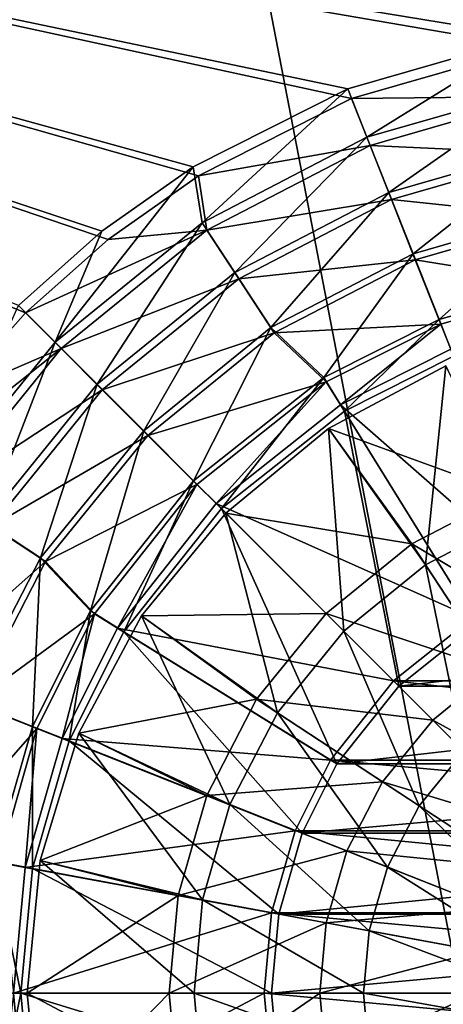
# Model space of a CAD drawing. Header units: metres. Extents: x 0 to 1004, y -708 to 0.
# Tile 33 of 116: x 401 to 463, y -386 to -241. Entities that reach past the tile are written whole.
import ezdxf

# ---------------------------------------------------------------- set-up
doc = ezdxf.new("R2010")
doc.units = ezdxf.units.M

msp = doc.modelspace()

# ---------------------------------------------------------------- linework, layer by layer
at = {"layer": 'top0123410'}
for points in [[(449.843536, -252.267075, 2169.999756), (476.228455, -244.678146, 2169.999756), (183.251587, -194.344879, 2169.999756)], [(476.228455, -244.678146, 2169.999756), (502.024689, -242.310577, 2169.999756), (183.251587, -194.344879, 2169.999756)], [(183.251587, -194.344879, 2169.999756), (502.024689, -242.310577, 2169.999756), (820.797729, -194.344879, 2169.999756)], [(183.251587, -194.344879, 2169.999756), (390.957733, -296.006012, 2169.999756), (401.786102, -283.848236, 2169.999756)], [(401.786102, -283.848236, 2169.999756), (413.948547, -273.003815, 2169.999756), (183.251587, -194.344879, 2169.999756)], [(413.948547, -273.003815, 2169.999756), (427.275421, -263.627228, 2169.999756), (183.251587, -194.344879, 2169.999756)], [(183.251587, -194.344879, 2169.999756), (427.275421, -263.627228, 2169.999756), (449.843536, -252.267075, 2169.999756)], [(820.797729, -195.290787, 2167.143799), (502.024689, -240.775314, 2167.143799), (183.251587, -195.290787, 2167.143799)], [(502.024689, -240.775314, 2167.143799), (475.957306, -243.167007, 2167.143799), (183.251587, -195.290787, 2167.143799)], [(183.251587, -195.290787, 2167.143799), (475.957306, -243.167007, 2167.143799), (449.295593, -250.832809, 2167.143799)], [(449.295593, -250.832809, 2167.143799), (426.483063, -262.312103, 2167.143799), (183.251587, -195.290787, 2167.143799)], [(426.483063, -262.312103, 2167.143799), (413.019104, -271.781433, 2167.143799), (183.251587, -195.290787, 2167.143799)], [(183.251587, -195.290787, 2167.143799), (413.019104, -271.781433, 2167.143799), (400.730347, -282.732788, 2167.143799)], [(452.118256, -257.966095, 2158.308838), (449.295593, -250.832809, 2167.143799), (475.957306, -243.167007, 2167.143799)], [(477.354065, -250.710236, 2158.308838), (452.118256, -257.966095, 2158.308838), (475.957306, -243.167007, 2167.143799)], [(476.228455, -244.678146, 2169.999756), (449.843536, -252.267075, 2169.999756), (477.581024, -251.980362, 2161.194092)], [(427.833771, -270.546967, 2158.308838), (426.483063, -262.312103, 2167.143799), (449.295593, -250.832809, 2167.143799)], [(452.118256, -257.966095, 2158.308838), (427.833771, -270.546967, 2158.308838), (449.295593, -250.832809, 2167.143799)], [(455.344879, -266.116364, 2150.335205), (452.118256, -257.966095, 2158.308838), (477.354065, -250.710236, 2158.308838)], [(478.949097, -259.32962, 2150.335205), (455.344879, -266.116364, 2150.335205), (477.354065, -250.710236, 2158.308838)], [(449.843536, -252.267075, 2169.999756), (427.275421, -263.627228, 2169.999756), (452.576904, -259.17218, 2161.194092)], [(449.843536, -252.267075, 2169.999756), (452.576904, -259.17218, 2161.194092), (477.581024, -251.980362, 2161.194092)], [(477.581024, -251.980362, 2161.194092), (452.576904, -259.17218, 2161.194092), (479.142181, -260.413849, 2153.198975)], [(432.630463, -277.88385, 2150.335205), (427.833771, -270.546967, 2158.308838), (452.118256, -257.966095, 2158.308838)], [(455.344879, -266.116364, 2150.335205), (432.630463, -277.88385, 2150.335205), (452.118256, -257.966095, 2158.308838)], [(427.275421, -263.627228, 2169.999756), (428.516052, -271.642426, 2161.194092), (452.576904, -259.17218, 2161.194092)], [(452.576904, -259.17218, 2161.194092), (428.516052, -271.642426, 2161.194092), (455.735016, -267.146332, 2153.198975)], [(452.576904, -259.17218, 2161.194092), (455.735016, -267.146332, 2153.198975), (479.142181, -260.413849, 2153.198975)], [(458.911407, -275.125244, 2143.397217), (455.344879, -266.116364, 2150.335205), (478.949097, -259.32962, 2150.335205)], [(480.712158, -268.857056, 2143.397217), (458.911407, -275.125244, 2143.397217), (478.949097, -259.32962, 2150.335205)], [(479.142181, -260.413849, 2153.198975), (455.735016, -267.146332, 2153.198975), (480.874847, -269.773926, 2146.241211)], [(427.833771, -270.546967, 2158.308838), (406.154877, -288.157349, 2158.308838), (426.483063, -262.312103, 2167.143799)], [(406.154877, -288.157349, 2158.308838), (413.019104, -271.781433, 2167.143799), (426.483063, -262.312103, 2167.143799)], [(427.275421, -263.627228, 2169.999756), (413.948547, -273.003815, 2169.999756), (428.516052, -271.642426, 2161.194092)], [(437.932495, -285.993652, 2143.397217), (432.630463, -277.88385, 2150.335205), (455.344879, -266.116364, 2150.335205)], [(458.911407, -275.125244, 2143.397217), (437.932495, -285.993652, 2143.397217), (455.344879, -266.116364, 2150.335205)], [(428.516052, -271.642426, 2161.194092), (433.210846, -278.820129, 2153.198975), (455.735016, -267.146332, 2153.198975)], [(455.735016, -267.146332, 2153.198975), (433.210846, -278.820129, 2153.198975), (459.240082, -275.996613, 2146.241211)], [(455.735016, -267.146332, 2153.198975), (459.240082, -275.996613, 2146.241211), (480.874847, -269.773926, 2146.241211)], [(462.741882, -284.798279, 2137.627197), (458.911407, -275.125244, 2143.397217), (480.712158, -268.857056, 2143.397217)], [(480.874847, -269.773926, 2146.241211), (459.240082, -275.996613, 2146.241211), (482.72995, -279.798737, 2140.483154)], [(482.604675, -279.087311, 2137.627197), (462.741882, -284.798279, 2137.627197), (480.712158, -268.857056, 2143.397217)], [(412.35318, -294.355652, 2150.335205), (406.154877, -288.157349, 2158.308838), (427.833771, -270.546967, 2158.308838)], [(432.630463, -277.88385, 2150.335205), (412.35318, -294.355652, 2150.335205), (427.833771, -270.546967, 2158.308838)], [(400.730347, -282.732788, 2167.143799), (413.019104, -271.781433, 2167.143799), (406.154877, -288.157349, 2158.308838)], [(413.948547, -273.003815, 2169.999756), (401.786102, -283.848236, 2169.999756), (428.516052, -271.642426, 2161.194092)], [(428.516052, -271.642426, 2161.194092), (401.786102, -283.848236, 2169.999756), (407.03894, -289.097931, 2161.194092)], [(433.210846, -278.820129, 2153.198975), (428.516052, -271.642426, 2161.194092), (407.03894, -289.097931, 2161.194092)], [(445.73996, -293.354492, 2137.627197), (437.932495, -285.993652, 2143.397217), (458.911407, -275.125244, 2143.397217)], [(462.741882, -284.798279, 2137.627197), (445.73996, -293.354492, 2137.627197), (458.911407, -275.125244, 2143.397217)], [(433.210846, -278.820129, 2153.198975), (438.421478, -286.786469, 2146.241211), (459.240082, -275.996613, 2146.241211)], [(459.240082, -275.996613, 2146.241211), (438.421478, -286.786469, 2146.241211), (462.994904, -285.474976, 2140.483154)], [(459.240082, -275.996613, 2146.241211), (462.994904, -285.474976, 2140.483154), (482.72995, -279.798737, 2140.483154)], [(419.204468, -301.20694, 2143.397217), (412.35318, -294.355652, 2150.335205), (432.630463, -277.88385, 2150.335205)], [(437.932495, -285.993652, 2143.397217), (419.204468, -301.20694, 2143.397217), (432.630463, -277.88385, 2150.335205)], [(413.105438, -295.160797, 2153.198975), (433.210846, -278.820129, 2153.198975), (407.03894, -289.097931, 2161.194092)], [(438.421478, -286.786469, 2146.241211), (433.210846, -278.820129, 2153.198975), (413.105438, -295.160797, 2153.198975)], [(462.741882, -284.798279, 2137.627197), (482.604675, -279.087311, 2137.627197), (464.882019, -290.204315, 2137.627197)], [(482.72995, -279.798737, 2140.483154), (462.994904, -285.474976, 2140.483154), (464.464142, -289.195404, 2140.483154)], [(406.154877, -288.157349, 2158.308838), (388.544525, -309.836243, 2158.308838), (400.730347, -282.732788, 2167.143799)], [(401.786102, -283.848236, 2169.999756), (390.957733, -296.006012, 2169.999756), (407.03894, -289.097931, 2161.194092)], [(438.421478, -286.786469, 2146.241211), (446.108032, -293.976166, 2140.483154), (462.994904, -285.474976, 2140.483154)], [(445.73996, -293.354492, 2137.627197), (462.741882, -284.798279, 2137.627197), (448.804932, -298.295258, 2137.627197)], [(462.994904, -285.474976, 2140.483154), (446.108032, -293.976166, 2140.483154), (448.213531, -297.377197, 2140.483154)], [(464.464142, -289.195404, 2140.483154), (462.994904, -285.474976, 2140.483154), (448.213531, -297.377197, 2140.483154)], [(462.741882, -284.798279, 2137.627197), (464.882019, -290.204315, 2137.627197), (448.804932, -298.295258, 2137.627197)], [(419.83847, -301.889801, 2146.241211), (438.421478, -286.786469, 2146.241211), (413.105438, -295.160797, 2153.198975)], [(426.561096, -308.563568, 2137.627197), (419.204468, -301.20694, 2143.397217), (437.932495, -285.993652, 2143.397217)], [(446.108032, -293.976166, 2140.483154), (438.421478, -286.786469, 2146.241211), (419.83847, -301.889801, 2146.241211)], [(445.73996, -293.354492, 2137.627197), (426.561096, -308.563568, 2137.627197), (437.932495, -285.993652, 2143.397217)], [(395.881378, -314.632935, 2150.335205), (388.544525, -309.836243, 2158.308838), (406.154877, -288.157349, 2158.308838)], [(412.35318, -294.355652, 2150.335205), (395.881378, -314.632935, 2150.335205), (406.154877, -288.157349, 2158.308838)], [(407.03894, -289.097931, 2161.194092), (390.957733, -296.006012, 2169.999756), (381.595215, -309.3255, 2169.999756)], [(407.03894, -289.097931, 2161.194092), (381.595215, -309.3255, 2169.999756), (389.596222, -310.585388, 2161.194092)], [(413.105438, -295.160797, 2153.198975), (407.03894, -289.097931, 2161.194092), (389.596222, -310.585388, 2161.194092)], [(464.464142, -289.195404, 2140.483154), (448.213531, -297.377197, 2140.483154), (478.070709, -323.548859, 2169.999756)], [(468.283081, -329.694305, 2167.143799), (448.804932, -298.295258, 2137.627197), (464.882019, -290.204315, 2137.627197)], [(403.991211, -319.934937, 2143.397217), (395.881378, -314.632935, 2150.335205), (412.35318, -294.355652, 2150.335205)], [(419.204468, -301.20694, 2143.397217), (403.991211, -319.934937, 2143.397217), (412.35318, -294.355652, 2150.335205)], [(427.049561, -309.096649, 2140.483154), (446.108032, -293.976166, 2140.483154), (419.83847, -301.889801, 2146.241211)], [(426.561096, -308.563568, 2137.627197), (445.73996, -293.354492, 2137.627197), (430.672394, -312.674835, 2137.627197)], [(446.108032, -293.976166, 2140.483154), (427.049561, -309.096649, 2140.483154), (429.872559, -311.930481, 2140.483154)], [(448.213531, -297.377197, 2140.483154), (446.108032, -293.976166, 2140.483154), (429.872559, -311.930481, 2140.483154)], [(445.73996, -293.354492, 2137.627197), (448.804932, -298.295258, 2137.627197), (430.672394, -312.674835, 2137.627197)], [(396.776764, -315.27594, 2153.198975), (413.105438, -295.160797, 2153.198975), (389.596222, -310.585388, 2161.194092)], [(419.83847, -301.889801, 2146.241211), (413.105438, -295.160797, 2153.198975), (396.776764, -315.27594, 2153.198975)], [(448.213531, -297.377197, 2140.483154), (429.872559, -311.930481, 2140.483154), (467.697357, -328.772736, 2169.999756)], [(456.799957, -338.802399, 2167.143799), (430.672394, -312.674835, 2137.627197), (448.804932, -298.295258, 2137.627197)], [(448.213531, -297.377197, 2140.483154), (467.697357, -328.772736, 2169.999756), (478.070709, -323.548859, 2169.999756)], [(468.283081, -329.694305, 2167.143799), (456.799957, -338.802399, 2167.143799), (448.804932, -298.295258, 2137.627197)], [(411.35202, -327.742401, 2137.627197), (403.991211, -319.934937, 2143.397217), (419.204468, -301.20694, 2143.397217)], [(426.561096, -308.563568, 2137.627197), (411.35202, -327.742401, 2137.627197), (419.204468, -301.20694, 2143.397217)], [(404.746185, -320.481812, 2146.241211), (419.83847, -301.889801, 2146.241211), (396.776764, -315.27594, 2153.198975)], [(427.049561, -309.096649, 2140.483154), (419.83847, -301.889801, 2146.241211), (404.746185, -320.481812, 2146.241211)], [(411.35202, -327.742401, 2137.627197), (426.561096, -308.563568, 2137.627197), (416.292786, -330.807373, 2137.627197)], [(426.561096, -308.563568, 2137.627197), (430.672394, -312.674835, 2137.627197), (416.292786, -330.807373, 2137.627197)], [(411.951569, -328.146179, 2140.483154), (427.049561, -309.096649, 2140.483154), (404.746185, -320.481812, 2146.241211)], [(427.049561, -309.096649, 2140.483154), (411.951569, -328.146179, 2140.483154), (415.347168, -330.260376, 2140.483154)], [(429.872559, -311.930481, 2140.483154), (427.049561, -309.096649, 2140.483154), (415.347168, -330.260376, 2140.483154)], [(429.872559, -311.930481, 2140.483154), (415.347168, -330.260376, 2140.483154), (456.010162, -338.048004, 2169.999756)], [(447.691864, -350.285553, 2167.143799), (416.292786, -330.807373, 2137.627197), (430.672394, -312.674835, 2137.627197)], [(429.872559, -311.930481, 2140.483154), (456.010162, -338.048004, 2169.999756), (467.697357, -328.772736, 2169.999756)], [(456.799957, -338.802399, 2167.143799), (447.691864, -350.285553, 2167.143799), (430.672394, -312.674835, 2137.627197)], [(403.991211, -319.934937, 2143.397217), (393.122803, -340.913879, 2143.397217), (395.881378, -314.632935, 2150.335205)], [(404.746185, -320.481812, 2146.241211), (396.776764, -315.27594, 2153.198975), (385.116364, -337.807037, 2153.198975)], [(393.968719, -341.306824, 2146.241211), (404.746185, -320.481812, 2146.241211), (385.116364, -337.807037, 2153.198975)], [(402.795837, -344.744324, 2137.627197), (393.122803, -340.913879, 2143.397217), (403.991211, -319.934937, 2143.397217)], [(411.951569, -328.146179, 2140.483154), (404.746185, -320.481812, 2146.241211), (393.968719, -341.306824, 2146.241211)], [(411.35202, -327.742401, 2137.627197), (402.795837, -344.744324, 2137.627197), (403.991211, -319.934937, 2143.397217)], [(402.795837, -344.744324, 2137.627197), (411.35202, -327.742401, 2137.627197), (408.201874, -346.884491, 2137.627197)], [(411.35202, -327.742401, 2137.627197), (416.292786, -330.807373, 2137.627197), (408.201874, -346.884491, 2137.627197)], [(403.44931, -345.05603, 2140.483154), (411.951569, -328.146179, 2140.483154), (393.968719, -341.306824, 2146.241211)], [(411.951569, -328.146179, 2140.483154), (403.44931, -345.05603, 2140.483154), (407.164093, -346.53952, 2140.483154)], [(415.347168, -330.260376, 2140.483154), (411.951569, -328.146179, 2140.483154), (407.164093, -346.53952, 2140.483154)], [(467.697357, -328.772736, 2169.999756), (456.010162, -338.048004, 2169.999756), (548.039185, -338.048004, 2169.999756)], [(415.347168, -330.260376, 2140.483154), (407.164093, -346.53952, 2140.483154), (446.752594, -349.728271, 2169.999756)], [(415.347168, -330.260376, 2140.483154), (446.752594, -349.728271, 2169.999756), (456.010162, -338.048004, 2169.999756)], [(535.766235, -329.694305, 2167.143799), (456.799957, -338.802399, 2167.143799), (468.283081, -329.694305, 2167.143799)], [(535.766235, -329.694305, 2167.143799), (547.24939, -338.802399, 2167.143799), (456.799957, -338.802399, 2167.143799)], [(442.557617, -360.48526, 2167.143799), (408.201874, -346.884491, 2137.627197), (416.292786, -330.807373, 2137.627197)], [(447.691864, -350.285553, 2167.143799), (442.557617, -360.48526, 2167.143799), (416.292786, -330.807373, 2137.627197)], [(456.010162, -338.048004, 2169.999756), (446.752594, -349.728271, 2169.999756), (557.296753, -349.728271, 2169.999756)], [(547.24939, -338.802399, 2167.143799), (447.691864, -350.285553, 2167.143799), (456.799957, -338.802399, 2167.143799)], [(547.24939, -338.802399, 2167.143799), (556.357483, -350.285553, 2167.143799), (447.691864, -350.285553, 2167.143799)], [(456.010162, -338.048004, 2169.999756), (557.296753, -349.728271, 2169.999756), (548.039185, -338.048004, 2169.999756)], [(403.44931, -345.05603, 2140.483154), (393.968719, -341.306824, 2146.241211), (387.758911, -362.945313, 2146.241211)], [(402.795837, -344.744324, 2137.627197), (397.084869, -364.607117, 2137.627197), (393.122803, -340.913879, 2143.397217)], [(397.784821, -364.794403, 2140.483154), (403.44931, -345.05603, 2140.483154), (387.758911, -362.945313, 2146.241211)], [(397.084869, -364.607117, 2137.627197), (402.795837, -344.744324, 2137.627197), (402.802032, -365.665131, 2137.627197)], [(403.44931, -345.05603, 2140.483154), (397.784821, -364.794403, 2140.483154), (401.715515, -365.535858, 2140.483154)], [(407.164093, -346.53952, 2140.483154), (403.44931, -345.05603, 2140.483154), (401.715515, -365.535858, 2140.483154)], [(402.795837, -344.744324, 2137.627197), (408.201874, -346.884491, 2137.627197), (402.802032, -365.665131, 2137.627197)], [(407.164093, -346.53952, 2140.483154), (401.715515, -365.535858, 2140.483154), (441.528015, -360.119659, 2169.999756)], [(407.164093, -346.53952, 2140.483154), (441.528015, -360.119659, 2169.999756), (446.752594, -349.728271, 2169.999756)], [(439.135071, -372.388885, 2167.143799), (402.802032, -365.665131, 2137.627197), (408.201874, -346.884491, 2137.627197)], [(442.557617, -360.48526, 2167.143799), (439.135071, -372.388885, 2167.143799), (408.201874, -346.884491, 2137.627197)], [(446.752594, -349.728271, 2169.999756), (441.528015, -360.119659, 2169.999756), (562.521362, -360.119659, 2169.999756)], [(556.357483, -350.285553, 2167.143799), (442.557617, -360.48526, 2167.143799), (447.691864, -350.285553, 2167.143799)], [(556.357483, -350.285553, 2167.143799), (561.491699, -360.48526, 2167.143799), (442.557617, -360.48526, 2167.143799)], [(446.752594, -349.728271, 2169.999756), (562.521362, -360.119659, 2169.999756), (557.296753, -349.728271, 2169.999756)], [(401.715515, -365.535858, 2140.483154), (438.053223, -372.234436, 2169.999756), (441.528015, -360.119659, 2169.999756)], [(441.528015, -360.119659, 2169.999756), (438.053223, -372.234436, 2169.999756), (565.996094, -372.234436, 2169.999756)], [(561.491699, -360.48526, 2167.143799), (439.135071, -372.388885, 2167.143799), (442.557617, -360.48526, 2167.143799)], [(561.491699, -360.48526, 2167.143799), (564.914246, -372.388885, 2167.143799), (439.135071, -372.388885, 2167.143799)], [(441.528015, -360.119659, 2169.999756), (565.996094, -372.234436, 2169.999756), (562.521362, -360.119659, 2169.999756)], [(395.30307, -384.02713, 2137.627197), (397.084869, -364.607117, 2137.627197), (401.11731, -384.02713, 2137.627197)], [(397.084869, -364.607117, 2137.627197), (402.802032, -365.665131, 2137.627197), (401.11731, -384.02713, 2137.627197)], [(401.715515, -365.535858, 2140.483154), (397.784821, -364.794403, 2140.483154), (400.025391, -384.067749, 2140.483154)], [(401.715515, -365.535858, 2140.483154), (400.025391, -384.067749, 2140.483154), (438.053223, -372.234436, 2169.999756)], [(438.067261, -384.02713, 2167.143799), (401.11731, -384.02713, 2137.627197), (402.802032, -365.665131, 2137.627197)], [(439.135071, -372.388885, 2167.143799), (438.067261, -384.02713, 2167.143799), (402.802032, -365.665131, 2137.627197)], [(400.025391, -384.067749, 2140.483154), (436.975372, -384.053162, 2169.999756), (438.053223, -372.234436, 2169.999756)], [(438.053223, -372.234436, 2169.999756), (436.975372, -384.053162, 2169.999756), (567.073975, -384.053162, 2169.999756)], [(438.053223, -372.234436, 2169.999756), (567.073975, -384.053162, 2169.999756), (565.996094, -372.234436, 2169.999756)], [(564.914246, -372.388885, 2167.143799), (438.067261, -384.02713, 2167.143799), (439.135071, -372.388885, 2167.143799)], [(564.914246, -372.388885, 2167.143799), (565.982056, -384.02713, 2167.143799), (438.067261, -384.02713, 2167.143799)], [(395.30307, -384.02713, 2137.627197), (401.11731, -384.02713, 2137.627197), (397.084869, -403.447144, 2137.627197)], [(401.11731, -384.02713, 2137.627197), (402.802032, -402.38913, 2137.627197), (397.084869, -403.447144, 2137.627197)], [(400.025391, -384.067749, 2140.483154), (397.80777, -403.38385, 2140.483154), (401.744049, -402.672516, 2140.483154)], [(400.025391, -384.067749, 2140.483154), (401.744049, -402.672516, 2140.483154), (436.975372, -384.053162, 2169.999756)], [(438.067261, -384.02713, 2167.143799), (439.135071, -395.665375, 2167.143799), (401.11731, -384.02713, 2137.627197)], [(439.135071, -395.665375, 2167.143799), (402.802032, -402.38913, 2137.627197), (401.11731, -384.02713, 2137.627197)], [(401.744049, -402.672516, 2140.483154), (438.071411, -395.918091, 2169.999756), (436.975372, -384.053162, 2169.999756)], [(436.975372, -384.053162, 2169.999756), (565.977905, -395.918091, 2169.999756), (567.073975, -384.053162, 2169.999756)], [(436.975372, -384.053162, 2169.999756), (438.071411, -395.918091, 2169.999756), (565.977905, -395.918091, 2169.999756)], [(565.982056, -384.02713, 2167.143799), (439.135071, -395.665375, 2167.143799), (438.067261, -384.02713, 2167.143799)], [(565.982056, -384.02713, 2167.143799), (564.914246, -395.665375, 2167.143799), (439.135071, -395.665375, 2167.143799)]]:
    msp.add_3dface(points, dxfattribs=at)
at = {"layer": 'top0123416'}
for points in [[(463.756317, -291.63916, 2136.719971), (446.467651, -300.880157, 2136.719971), (472.916138, -310.500458, 2147.430664)], [(463.756317, -291.63916, 2134.872559), (446.467651, -300.880157, 2134.872559), (463.756317, -291.63916, 2136.719971)], [(446.467651, -300.880157, 2134.872559), (446.467651, -300.880157, 2136.719971), (463.756317, -291.63916, 2136.719971)], [(446.467651, -300.880157, 2134.872559), (463.756317, -291.63916, 2134.872559), (460.770752, -320.926392, 2129.237549)], [(460.770752, -320.926392, 2129.237549), (463.756317, -291.63916, 2134.872559), (474.27417, -313.930786, 2129.237549)], [(446.467651, -300.880157, 2136.719971), (431.313995, -313.316437, 2136.719971), (458.751892, -317.838409, 2147.430664)], [(446.467651, -300.880157, 2134.872559), (431.313995, -313.316437, 2134.872559), (446.467651, -300.880157, 2136.719971)], [(431.313995, -313.316437, 2134.872559), (431.313995, -313.316437, 2136.719971), (446.467651, -300.880157, 2136.719971)], [(431.313995, -313.316437, 2134.872559), (446.467651, -300.880157, 2134.872559), (448.716187, -330.718628, 2129.237549)], [(446.467651, -300.880157, 2136.719971), (458.751892, -317.838409, 2147.430664), (472.916138, -310.500458, 2147.430664)], [(448.716187, -330.718628, 2129.237549), (446.467651, -300.880157, 2134.872559), (460.770752, -320.926392, 2129.237549)], [(472.916138, -310.500458, 2147.430664), (458.751892, -317.838409, 2147.430664), (481.092072, -331.152466, 2155.620361)], [(431.313995, -313.316437, 2136.719971), (418.877716, -328.470093, 2136.719971), (446.107422, -328.109863, 2147.430664)], [(431.313995, -313.316437, 2134.872559), (418.877716, -328.470093, 2134.872559), (431.313995, -313.316437, 2136.719971)], [(418.877716, -328.470093, 2134.872559), (418.877716, -328.470093, 2136.719971), (431.313995, -313.316437, 2136.719971)], [(418.877716, -328.470093, 2134.872559), (431.313995, -313.316437, 2134.872559), (438.92392, -342.773224, 2129.237549)], [(431.313995, -313.316437, 2136.719971), (446.107422, -328.109863, 2147.430664), (458.751892, -317.838409, 2147.430664)], [(438.92392, -342.773224, 2129.237549), (431.313995, -313.316437, 2134.872559), (448.716187, -330.718628, 2129.237549)], [(474.436371, -341.828888, 2125.187256), (460.770752, -320.926392, 2129.237549), (474.27417, -313.930786, 2129.237549)], [(458.751892, -317.838409, 2147.430664), (446.107422, -328.109863, 2147.430664), (470.90625, -336.429352, 2155.620361)], [(458.751892, -317.838409, 2147.430664), (470.90625, -336.429352, 2155.620361), (481.092072, -331.152466, 2155.620361)], [(448.716187, -330.718628, 2129.237549), (460.770752, -320.926392, 2129.237549), (466.374939, -348.377411, 2125.187256)], [(460.770752, -320.926392, 2129.237549), (474.436371, -341.828888, 2125.187256), (466.374939, -348.377411, 2125.187256)], [(418.877716, -328.470093, 2136.719971), (409.636719, -345.758789, 2136.719971), (435.835938, -340.754364, 2147.430664)], [(418.877716, -328.470093, 2134.872559), (409.636719, -345.758789, 2134.872559), (418.877716, -328.470093, 2136.719971)], [(409.636719, -345.758789, 2134.872559), (409.636719, -345.758789, 2136.719971), (418.877716, -328.470093, 2136.719971)], [(409.636719, -345.758789, 2134.872559), (418.877716, -328.470093, 2134.872559), (431.928314, -356.276611, 2129.237549)], [(418.877716, -328.470093, 2136.719971), (435.835938, -340.754364, 2147.430664), (446.107422, -328.109863, 2147.430664)], [(431.928314, -356.276611, 2129.237549), (418.877716, -328.470093, 2134.872559), (438.92392, -342.773224, 2129.237549)], [(446.107422, -328.109863, 2147.430664), (435.835938, -340.754364, 2147.430664), (461.813324, -343.815796, 2155.620361)], [(446.107422, -328.109863, 2147.430664), (461.813324, -343.815796, 2155.620361), (470.90625, -336.429352, 2155.620361)], [(448.716187, -330.718628, 2129.237549), (459.826416, -356.438812, 2125.187256), (438.92392, -342.773224, 2129.237549)], [(448.716187, -330.718628, 2129.237549), (466.374939, -348.377411, 2125.187256), (459.826416, -356.438812, 2125.187256)], [(470.90625, -336.429352, 2155.620361), (461.813324, -343.815796, 2155.620361), (483.510742, -355.708771, 2161.084473)], [(409.636719, -345.758789, 2136.719971), (428.497986, -354.918579, 2147.430664), (435.835938, -340.754364, 2147.430664)], [(435.835938, -340.754364, 2147.430664), (428.497986, -354.918579, 2147.430664), (454.42688, -352.908722, 2155.620361)], [(435.835938, -340.754364, 2147.430664), (454.42688, -352.908722, 2155.620361), (461.813324, -343.815796, 2155.620361)], [(455.148163, -365.469147, 2125.187256), (431.928314, -356.276611, 2129.237549), (438.92392, -342.773224, 2129.237549)], [(459.826416, -356.438812, 2125.187256), (455.148163, -365.469147, 2125.187256), (438.92392, -342.773224, 2129.237549)], [(461.813324, -343.815796, 2155.620361), (454.42688, -352.908722, 2155.620361), (478.100891, -360.103333, 2161.084473)], [(461.813324, -343.815796, 2155.620361), (478.100891, -360.103333, 2161.084473), (483.510742, -355.708771, 2161.084473)], [(409.636719, -345.758789, 2136.719971), (403.946136, -364.518097, 2136.719971), (428.497986, -354.918579, 2147.430664)], [(409.636719, -345.758789, 2134.872559), (403.946136, -364.518097, 2134.872559), (409.636719, -345.758789, 2136.719971)], [(403.946136, -364.518097, 2134.872559), (403.946136, -364.518097, 2136.719971), (409.636719, -345.758789, 2136.719971)], [(403.946136, -364.518097, 2134.872559), (409.636719, -345.758789, 2134.872559), (427.893677, -370.309021, 2129.237549)], [(427.893677, -370.309021, 2129.237549), (409.636719, -345.758789, 2134.872559), (431.928314, -356.276611, 2129.237549)], [(466.374939, -348.377411, 2125.187256), (480.903717, -370.218689, 2122.751709), (459.826416, -356.438812, 2125.187256)], [(454.42688, -352.908722, 2155.620361), (428.497986, -354.918579, 2147.430664), (449.149994, -363.094513, 2155.620361)], [(473.706299, -365.513184, 2161.084473), (454.42688, -352.908722, 2155.620361), (449.149994, -363.094513, 2155.620361)], [(478.100891, -360.103333, 2161.084473), (454.42688, -352.908722, 2155.620361), (473.706299, -365.513184, 2161.084473)], [(428.497986, -354.918579, 2147.430664), (403.946136, -364.518097, 2136.719971), (424.26593, -369.637665, 2147.430664)], [(449.149994, -363.094513, 2155.620361), (428.497986, -354.918579, 2147.430664), (424.26593, -369.637665, 2147.430664)], [(452.450012, -374.85321, 2125.187256), (427.893677, -370.309021, 2129.237549), (431.928314, -356.276611, 2129.237549)], [(452.450012, -374.85321, 2125.187256), (431.928314, -356.276611, 2129.237549), (455.148163, -365.469147, 2125.187256)], [(459.826416, -356.438812, 2125.187256), (478.562134, -374.738525, 2122.751709), (455.148163, -365.469147, 2125.187256)], [(459.826416, -356.438812, 2125.187256), (480.903717, -370.218689, 2122.751709), (478.562134, -374.738525, 2122.751709)], [(446.106628, -373.679352, 2155.620361), (449.149994, -363.094513, 2155.620361), (424.26593, -369.637665, 2147.430664)], [(470.566833, -371.573242, 2161.084473), (449.149994, -363.094513, 2155.620361), (446.106628, -373.679352, 2155.620361)], [(449.149994, -363.094513, 2155.620361), (470.566833, -371.573242, 2161.084473), (473.706299, -365.513184, 2161.084473)], [(424.26593, -369.637665, 2147.430664), (403.946136, -364.518097, 2136.719971), (402.024689, -384.02713, 2136.719971)], [(403.946136, -364.518097, 2134.872559), (402.024689, -384.02713, 2134.872559), (403.946136, -364.518097, 2136.719971)], [(402.024689, -384.02713, 2134.872559), (402.024689, -384.02713, 2136.719971), (403.946136, -364.518097, 2136.719971)], [(402.024689, -384.02713, 2134.872559), (403.946136, -364.518097, 2134.872559), (426.635101, -384.02713, 2129.237549)], [(426.635101, -384.02713, 2129.237549), (403.946136, -364.518097, 2134.872559), (427.893677, -370.309021, 2129.237549)], [(477.21167, -379.435425, 2122.751709), (452.450012, -374.85321, 2125.187256), (455.148163, -365.469147, 2125.187256)], [(478.562134, -374.738525, 2122.751709), (477.21167, -379.435425, 2122.751709), (455.148163, -365.469147, 2125.187256)], [(424.26593, -369.637665, 2147.430664), (402.024689, -384.02713, 2136.719971), (422.945709, -384.02713, 2147.430664)], [(446.106628, -373.679352, 2155.620361), (424.26593, -369.637665, 2147.430664), (422.945709, -384.02713, 2147.430664)], [(426.635101, -384.02713, 2129.237549), (427.893677, -370.309021, 2129.237549), (451.608337, -384.02713, 2125.187256)], [(427.893677, -370.309021, 2129.237549), (452.450012, -374.85321, 2125.187256), (451.608337, -384.02713, 2125.187256)], [(468.756165, -377.870697, 2161.084473), (470.566833, -371.573242, 2161.084473), (446.106628, -373.679352, 2155.620361)], [(445.157257, -384.02713, 2155.620361), (446.106628, -373.679352, 2155.620361), (422.945709, -384.02713, 2147.430664)], [(468.756165, -377.870697, 2161.084473), (446.106628, -373.679352, 2155.620361), (445.157257, -384.02713, 2155.620361)], [(451.608337, -384.02713, 2125.187256), (452.450012, -374.85321, 2125.187256), (476.790405, -384.02713, 2122.751709)], [(476.790405, -384.02713, 2122.751709), (452.450012, -374.85321, 2125.187256), (477.21167, -379.435425, 2122.751709)], [(468.191315, -384.02713, 2161.084473), (468.756165, -377.870697, 2161.084473), (445.157257, -384.02713, 2155.620361)], [(402.024689, -384.02713, 2136.719971), (403.946136, -403.536163, 2136.719971), (422.945709, -384.02713, 2147.430664)], [(402.024689, -384.02713, 2134.872559), (403.946136, -403.536163, 2134.872559), (402.024689, -384.02713, 2136.719971)], [(403.946136, -403.536163, 2134.872559), (403.946136, -403.536163, 2136.719971), (402.024689, -384.02713, 2136.719971)], [(403.946136, -403.536163, 2134.872559), (402.024689, -384.02713, 2134.872559), (427.893677, -397.745239, 2129.237549)], [(427.893677, -397.745239, 2129.237549), (402.024689, -384.02713, 2134.872559), (426.635101, -384.02713, 2129.237549)], [(422.945709, -384.02713, 2147.430664), (403.946136, -403.536163, 2136.719971), (424.26593, -398.416565, 2147.430664)], [(422.945709, -384.02713, 2147.430664), (424.26593, -398.416565, 2147.430664), (445.157257, -384.02713, 2155.620361)], [(424.26593, -398.416565, 2147.430664), (446.106628, -394.374908, 2155.620361), (445.157257, -384.02713, 2155.620361)], [(426.635101, -384.02713, 2129.237549), (451.608337, -384.02713, 2125.187256), (452.450012, -393.20105, 2125.187256)], [(452.450012, -393.20105, 2125.187256), (427.893677, -397.745239, 2129.237549), (426.635101, -384.02713, 2129.237549)], [(445.157257, -384.02713, 2155.620361), (446.106628, -394.374908, 2155.620361), (468.191315, -384.02713, 2161.084473)], [(446.106628, -394.374908, 2155.620361), (468.756165, -390.183533, 2161.084473), (468.191315, -384.02713, 2161.084473)], [(477.21167, -388.618835, 2122.751709), (451.608337, -384.02713, 2125.187256), (476.790405, -384.02713, 2122.751709)], [(451.608337, -384.02713, 2125.187256), (477.21167, -388.618835, 2122.751709), (452.450012, -393.20105, 2125.187256)]]:
    msp.add_3dface(points, dxfattribs=at)
at = {"layer": 'top0123459'}
for points in [[(994.049377, -10, 90), (217.024673, -653.266907, 90), (10, -10, 90)], [(787.024658, -653.266907, 90), (217.024673, -653.266907, 90), (994.049377, -10, 90)], [(60.485558, -249.360291, 113.985519), (59.186348, -280.118225, 113.448639), (406.116364, -74.810768, 117.032295)], [(406.116364, -74.810768, 117.032295), (59.186348, -280.118225, 113.448639), (489.911316, -508.234344, 109.46685)], [(62.34153, -218.630936, 114.521904), (60.485558, -249.360291, 113.985519), (406.116364, -74.810768, 117.032295)], [(502.024689, -75.769028, 117.015564), (406.116364, -74.810768, 117.032295), (489.911316, -508.234344, 109.46685)], [(59.186348, -280.118225, 113.448639), (58.259731, -341.679382, 112.374084), (489.911316, -508.234344, 109.46685)], [(489.911316, -508.234344, 109.46685), (58.259731, -341.679382, 112.374084), (477.822968, -511.707306, 109.406235)], [(58.259731, -341.679382, 112.374084), (59.562889, -403.233734, 111.299652), (477.822968, -511.707306, 109.406235)]]:
    msp.add_3dface(points, dxfattribs=at)

doc.saveas('drawing.dxf')
